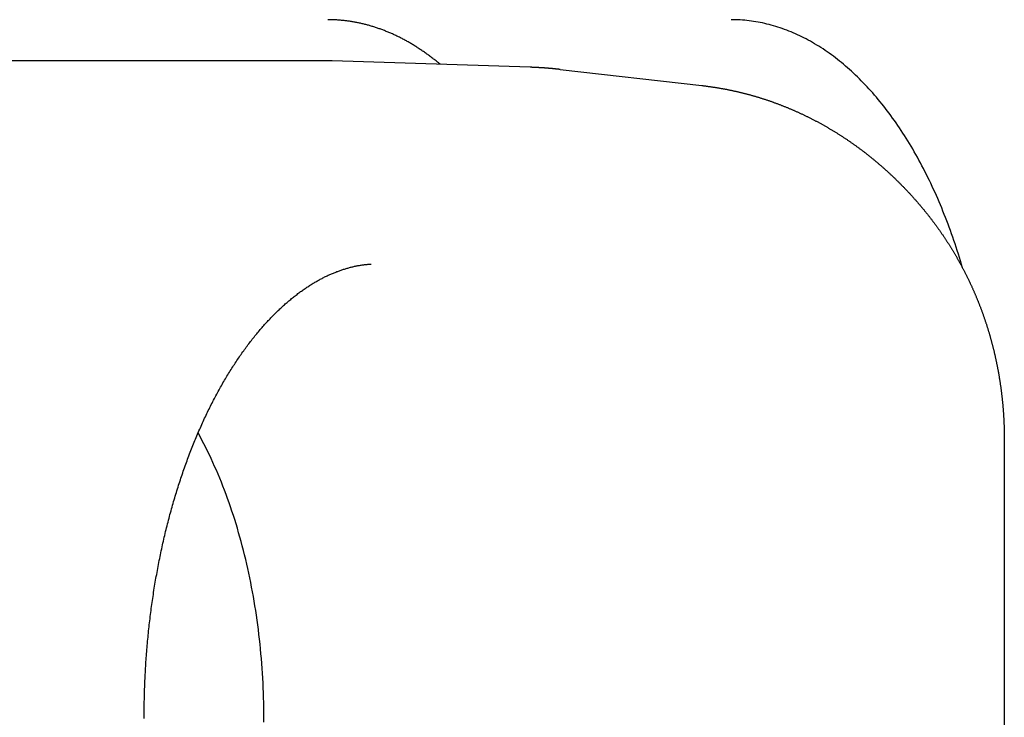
# Model space of a CAD drawing. Extents: x 668 to 3164, y 1007 to 2724.
# Tile 148 of 152: x 3090 to 3102, y 2166 to 2175. Entities that reach past the tile are written whole.
import ezdxf

# ---------------------------------------------------------------- set-up
doc = ezdxf.new("R2010")
doc.units = 0
doc.layers.add('KF_GRAVIS_12_REAR', color=7, linetype='CONTINUOUS')

# ---------------------------------------------------------------- blocks, each defined once
blk = doc.blocks.new('KF_GRAVIS_12_REAR')
at = {"layer": 'KF_GRAVIS_12_REAR'}
for p, q in [((72.14343, -79), (56.75944, -79)), ((74.60574, -79.07931), (72.19701, -79.00087)), ((74.97125, -79.10599), (76.70044, -79.30256)), ((80.38314, -83.61682), (80.38314, -90.38318))]:
    blk.add_line(p, q, dxfattribs=at)
for points in [[(73.51, -79.0436, 0), (73.5, -79.0353, 0), (73.49, -79.027, 0), (73.48, -79.0188, 0), (73.47, -79.0107, 0), (73.46, -79.0026, 0), (73.4499, -78.9946, 0), (73.4399, -78.9867, 0), (73.4298, -78.9788, 0), (73.4197, -78.9709, 0), (73.4096, -78.9632, 0), (73.3994, -78.9555, 0), (73.3893, -78.9478, 0), (73.3791, -78.9402, 0), (73.369, -78.9327, 0), (73.3588, -78.9253, 0), (73.3486, -78.9179, 0), (73.3384, -78.9105, 0), (73.3281, -78.9033, 0), (73.3179, -78.896, 0), (73.3076, -78.8889, 0), (73.2973, -78.8818, 0), (73.287, -78.8748, 0), (73.2767, -78.8678, 0), (73.2664, -78.8609, 0), (73.2561, -78.8541, 0), (73.2457, -78.8473, 0), (73.2354, -78.8406, 0), (73.225, -78.834, 0), (73.2146, -78.8274, 0), (73.2042, -78.8209, 0), (73.1938, -78.8144, 0), (73.1834, -78.808, 0), (73.173, -78.8017, 0), (73.1625, -78.7955, 0), (73.152, -78.7893, 0), (73.1416, -78.7831, 0), (73.1311, -78.7771, 0), (73.1206, -78.7711, 0), (73.1101, -78.7651, 0), (73.0995, -78.7592, 0), (73.089, -78.7534, 0), (73.0785, -78.7477, 0), (73.0679, -78.742, 0), (73.0573, -78.7364, 0), (73.0468, -78.7308, 0), (73.0362, -78.7253, 0), (73.0256, -78.7199, 0), (73.0149, -78.7145, 0), (73.0043, -78.7092, 0), (72.9937, -78.704, 0), (72.983, -78.6988, 0), (72.9724, -78.6937, 0), (72.9617, -78.6887, 0), (72.951, -78.6837, 0), (72.9404, -78.6788, 0), (72.9297, -78.674, 0), (72.919, -78.6692, 0), (72.9082, -78.6645, 0), (72.8975, -78.6599, 0), (72.8868, -78.6553, 0), (72.876, -78.6508, 0), (72.8653, -78.6463, 0), (72.8545, -78.6419, 0), (72.8438, -78.6376, 0), (72.833, -78.6334, 0), (72.8222, -78.6292, 0), (72.8114, -78.6251, 0), (72.8006, -78.621, 0), (72.7898, -78.617, 0), (72.779, -78.6131, 0), (72.7681, -78.6093, 0), (72.7573, -78.6055, 0), (72.7465, -78.6018, 0), (72.7356, -78.5981, 0), (72.7248, -78.5945, 0), (72.7139, -78.591, 0), (72.703, -78.5875, 0), (72.6921, -78.5841, 0), (72.6813, -78.5808, 0), (72.6704, -78.5776, 0), (72.6595, -78.5744, 0), (72.6486, -78.5712, 0), (72.6377, -78.5682, 0), (72.6267, -78.5652, 0), (72.6158, -78.5623, 0), (72.6049, -78.5594, 0), (72.594, -78.5566, 0), (72.583, -78.5539, 0), (72.5721, -78.5512, 0), (72.5611, -78.5487, 0), (72.5502, -78.5461, 0), (72.5392, -78.5437, 0), (72.5282, -78.5413, 0), (72.5173, -78.539, 0), (72.5063, -78.5367, 0), (72.4953, -78.5345, 0), (72.4843, -78.5324, 0), (72.4733, -78.5303, 0), (72.4624, -78.5284, 0), (72.4514, -78.5264, 0), (72.4404, -78.5246, 0), (72.4294, -78.5228, 0), (72.4184, -78.5211, 0), (72.4073, -78.5194, 0), (72.3963, -78.5178, 0), (72.3853, -78.5163, 0), (72.3743, -78.5149, 0), (72.3633, -78.5135, 0), (72.3523, -78.5122, 0), (72.3412, -78.5109, 0), (72.3302, -78.5097, 0), (72.3192, -78.5086, 0), (72.3081, -78.5076, 0), (72.2971, -78.5066, 0), (72.2861, -78.5057, 0), (72.275, -78.5049, 0), (72.264, -78.5041, 0), (72.2529, -78.5034, 0), (72.2419, -78.5027, 0), (72.2308, -78.5022, 0), (72.2198, -78.5017, 0), (72.2087, -78.5012, 0), (72.1977, -78.5008, 0), (72.1867, -78.5005, 0), (72.1756, -78.5003, 0), (72.1646, -78.5001, 0), (72.1535, -78.5, 0), (72.1425, -78.5, 0)], [(79.8741, -81.5233, 0), (79.8617, -81.481, 0), (79.8492, -81.439, 0), (79.8364, -81.3971, 0), (79.8234, -81.3554, 0), (79.8102, -81.3139, 0), (79.7968, -81.2727, 0), (79.7833, -81.2316, 0), (79.7695, -81.1907, 0), (79.7555, -81.15, 0), (79.7413, -81.1096, 0), (79.7269, -81.0693, 0), (79.7123, -81.0293, 0), (79.6975, -80.9895, 0), (79.6825, -80.9499, 0), (79.6673, -80.9106, 0), (79.652, -80.8715, 0), (79.6364, -80.8326, 0), (79.6206, -80.7939, 0), (79.6047, -80.7555, 0), (79.5885, -80.7173, 0), (79.5722, -80.6794, 0), (79.5557, -80.6417, 0), (79.539, -80.6043, 0), (79.5221, -80.5671, 0), (79.505, -80.5302, 0), (79.4878, -80.4935, 0), (79.4703, -80.4571, 0), (79.4527, -80.421, 0), (79.4349, -80.3851, 0), (79.417, -80.3495, 0), (79.3988, -80.3142, 0), (79.3805, -80.2791, 0), (79.362, -80.2443, 0), (79.3434, -80.2098, 0), (79.3245, -80.1756, 0), (79.3055, -80.1417, 0), (79.2864, -80.108, 0), (79.267, -80.0746, 0), (79.2476, -80.0416, 0), (79.2279, -80.0088, 0), (79.2081, -79.9763, 0), (79.1881, -79.9441, 0), (79.168, -79.9122, 0), (79.1477, -79.8807, 0), (79.1272, -79.8494, 0), (79.1066, -79.8184, 0), (79.0859, -79.7878, 0), (79.0649, -79.7575, 0), (79.0439, -79.7274, 0), (79.0227, -79.6977, 0), (79.0013, -79.6683, 0), (78.9798, -79.6393, 0), (78.9582, -79.6105, 0), (78.9364, -79.5821, 0), (78.9145, -79.554, 0), (78.8924, -79.5263, 0), (78.8703, -79.4989, 0), (78.8479, -79.4718, 0), (78.8255, -79.445, 0), (78.8029, -79.4186, 0), (78.7801, -79.3926, 0), (78.7573, -79.3668, 0), (78.7343, -79.3415, 0), (78.7112, -79.3164, 0), (78.688, -79.2917, 0), (78.6646, -79.2674, 0), (78.6412, -79.2434, 0), (78.6176, -79.2198, 0), (78.5939, -79.1965, 0), (78.5701, -79.1736, 0), (78.5462, -79.151, 0), (78.5221, -79.1288, 0), (78.498, -79.107, 0), (78.4737, -79.0855, 0), (78.4494, -79.0644, 0), (78.4249, -79.0436, 0), (78.4003, -79.0233, 0), (78.3757, -79.0033, 0), (78.3509, -78.9836, 0), (78.3261, -78.9644, 0), (78.3011, -78.9455, 0), (78.2761, -78.927, 0), (78.2509, -78.9089, 0), (78.2257, -78.8911, 0), (78.2004, -78.8737, 0), (78.175, -78.8567, 0), (78.1495, -78.8401, 0), (78.124, -78.8239, 0), (78.0983, -78.8081, 0), (78.0726, -78.7926, 0), (78.0468, -78.7775, 0), (78.021, -78.7629, 0), (77.995, -78.7486, 0), (77.969, -78.7347, 0), (77.9429, -78.7212, 0), (77.9168, -78.708, 0), (77.8906, -78.6953, 0), (77.8643, -78.683, 0), (77.838, -78.6711, 0), (77.8116, -78.6595, 0), (77.7852, -78.6484, 0), (77.7587, -78.6376, 0), (77.7321, -78.6273, 0), (77.7055, -78.6173, 0), (77.6789, -78.6078, 0), (77.6522, -78.5987, 0), (77.6255, -78.5899, 0), (77.5987, -78.5816, 0), (77.5719, -78.5736, 0), (77.545, -78.5661, 0), (77.5181, -78.559, 0), (77.4912, -78.5523, 0), (77.4642, -78.5459, 0), (77.4373, -78.54, 0), (77.4102, -78.5345, 0), (77.3832, -78.5294, 0), (77.3561, -78.5247, 0), (77.329, -78.5204, 0), (77.3019, -78.5166, 0), (77.2748, -78.5131, 0), (77.2477, -78.51, 0), (77.2205, -78.5074, 0), (77.1933, -78.5051, 0), (77.1661, -78.5033, 0), (77.139, -78.5018, 0), (77.1118, -78.5008, 0), (77.0846, -78.5002, 0), (77.0574, -78.5, 0)], [(72.197, -79.0009, 0), (72.1966, -79.0009, 0), (72.1962, -79.0008, 0), (72.1958, -79.0008, 0), (72.1953, -79.0008, 0), (72.1949, -79.0008, 0), (72.1945, -79.0008, 0), (72.1941, -79.0008, 0), (72.1937, -79.0008, 0), (72.1932, -79.0008, 0), (72.1928, -79.0007, 0), (72.1924, -79.0007, 0), (72.192, -79.0007, 0), (72.1916, -79.0007, 0), (72.1911, -79.0007, 0), (72.1907, -79.0007, 0), (72.1903, -79.0007, 0), (72.1899, -79.0007, 0), (72.1895, -79.0006, 0), (72.1891, -79.0006, 0), (72.1886, -79.0006, 0), (72.1882, -79.0006, 0), (72.1878, -79.0006, 0), (72.1874, -79.0006, 0), (72.187, -79.0006, 0), (72.1865, -79.0006, 0), (72.1861, -79.0006, 0), (72.1857, -79.0005, 0), (72.1853, -79.0005, 0), (72.1849, -79.0005, 0), (72.1845, -79.0005, 0), (72.184, -79.0005, 0), (72.1836, -79.0005, 0), (72.1832, -79.0005, 0), (72.1828, -79.0005, 0), (72.1824, -79.0005, 0), (72.1819, -79.0005, 0), (72.1815, -79.0004, 0), (72.1811, -79.0004, 0), (72.1807, -79.0004, 0), (72.1803, -79.0004, 0), (72.1798, -79.0004, 0), (72.1794, -79.0004, 0), (72.179, -79.0004, 0), (72.1786, -79.0004, 0), (72.1782, -79.0004, 0), (72.1778, -79.0004, 0), (72.1773, -79.0003, 0), (72.1769, -79.0003, 0), (72.1765, -79.0003, 0), (72.1761, -79.0003, 0), (72.1757, -79.0003, 0), (72.1752, -79.0003, 0), (72.1748, -79.0003, 0), (72.1744, -79.0003, 0), (72.174, -79.0003, 0), (72.1736, -79.0003, 0), (72.1732, -79.0003, 0), (72.1727, -79.0003, 0), (72.1723, -79.0003, 0), (72.1719, -79.0002, 0), (72.1715, -79.0002, 0), (72.1711, -79.0002, 0), (72.1706, -79.0002, 0), (72.1702, -79.0002, 0), (72.1698, -79.0002, 0), (72.1694, -79.0002, 0), (72.169, -79.0002, 0), (72.1685, -79.0002, 0), (72.1681, -79.0002, 0), (72.1677, -79.0002, 0), (72.1673, -79.0002, 0), (72.1669, -79.0002, 0), (72.1665, -79.0002, 0), (72.166, -79.0002, 0), (72.1656, -79.0001, 0), (72.1652, -79.0001, 0), (72.1648, -79.0001, 0), (72.1644, -79.0001, 0), (72.1639, -79.0001, 0), (72.1635, -79.0001, 0), (72.1631, -79.0001, 0), (72.1627, -79.0001, 0), (72.1623, -79.0001, 0), (72.1619, -79.0001, 0), (72.1614, -79.0001, 0), (72.161, -79.0001, 0), (72.1606, -79.0001, 0), (72.1602, -79.0001, 0), (72.1598, -79.0001, 0), (72.1593, -79.0001, 0), (72.1589, -79.0001, 0), (72.1585, -79.0001, 0), (72.1581, -79.0001, 0), (72.1577, -79.0001, 0), (72.1572, -79.0001, 0), (72.1568, -79.0001, 0), (72.1564, -79.0001, 0), (72.156, -79, 0), (72.1556, -79, 0), (72.1552, -79, 0), (72.1547, -79, 0), (72.1543, -79, 0), (72.1539, -79, 0), (72.1535, -79, 0), (72.1531, -79, 0), (72.1526, -79, 0), (72.1522, -79, 0), (72.1518, -79, 0), (72.1514, -79, 0), (72.151, -79, 0), (72.1506, -79, 0), (72.1501, -79, 0), (72.1497, -79, 0), (72.1493, -79, 0), (72.1489, -79, 0), (72.1485, -79, 0), (72.148, -79, 0), (72.1476, -79, 0), (72.1472, -79, 0), (72.1468, -79, 0), (72.1464, -79, 0), (72.1459, -79, 0), (72.1455, -79, 0), (72.1451, -79, 0), (72.1447, -79, 0), (72.1443, -79, 0), (72.1439, -79, 0), (72.1434, -79, 0)], [(74.9712, -79.106, 0), (74.9684, -79.1057, 0), (74.9656, -79.1053, 0), (74.9627, -79.105, 0), (74.9599, -79.1047, 0), (74.957, -79.1044, 0), (74.9542, -79.1041, 0), (74.9513, -79.1038, 0), (74.9485, -79.1035, 0), (74.9456, -79.1032, 0), (74.9428, -79.1028, 0), (74.9399, -79.1025, 0), (74.9371, -79.1022, 0), (74.9342, -79.1019, 0), (74.9314, -79.1016, 0), (74.9285, -79.1013, 0), (74.9257, -79.101, 0), (74.9228, -79.1008, 0), (74.92, -79.1005, 0), (74.9171, -79.1002, 0), (74.9143, -79.0999, 0), (74.9114, -79.0996, 0), (74.9086, -79.0993, 0), (74.9057, -79.099, 0), (74.9029, -79.0987, 0), (74.9, -79.0985, 0), (74.8972, -79.0982, 0), (74.8943, -79.0979, 0), (74.8915, -79.0976, 0), (74.8886, -79.0974, 0), (74.8858, -79.0971, 0), (74.8829, -79.0968, 0), (74.8801, -79.0966, 0), (74.8772, -79.0963, 0), (74.8744, -79.096, 0), (74.8715, -79.0958, 0), (74.8687, -79.0955, 0), (74.8658, -79.0953, 0), (74.863, -79.095, 0), (74.8601, -79.0947, 0), (74.8573, -79.0945, 0), (74.8544, -79.0942, 0), (74.8516, -79.094, 0), (74.8487, -79.0937, 0), (74.8459, -79.0935, 0), (74.843, -79.0933, 0), (74.8401, -79.093, 0), (74.8373, -79.0928, 0), (74.8344, -79.0925, 0), (74.8316, -79.0923, 0), (74.8287, -79.0921, 0), (74.8259, -79.0918, 0), (74.823, -79.0916, 0), (74.8202, -79.0914, 0), (74.8173, -79.0911, 0), (74.8145, -79.0909, 0), (74.8116, -79.0907, 0), (74.8087, -79.0905, 0), (74.8059, -79.0902, 0), (74.803, -79.09, 0), (74.8002, -79.0898, 0), (74.7973, -79.0896, 0), (74.7945, -79.0894, 0), (74.7916, -79.0892, 0), (74.7888, -79.089, 0), (74.7859, -79.0888, 0), (74.783, -79.0886, 0), (74.7802, -79.0883, 0), (74.7773, -79.0881, 0), (74.7745, -79.0879, 0), (74.7716, -79.0877, 0), (74.7688, -79.0876, 0), (74.7659, -79.0874, 0), (74.763, -79.0872, 0), (74.7602, -79.087, 0), (74.7573, -79.0868, 0), (74.7545, -79.0866, 0), (74.7516, -79.0864, 0), (74.7488, -79.0862, 0), (74.7459, -79.086, 0), (74.743, -79.0859, 0), (74.7402, -79.0857, 0), (74.7373, -79.0855, 0), (74.7345, -79.0853, 0), (74.7316, -79.0852, 0), (74.7287, -79.085, 0), (74.7259, -79.0848, 0), (74.723, -79.0846, 0), (74.7202, -79.0845, 0), (74.7173, -79.0843, 0), (74.7145, -79.0842, 0), (74.7116, -79.084, 0), (74.7087, -79.0838, 0), (74.7059, -79.0837, 0), (74.703, -79.0835, 0), (74.7002, -79.0834, 0), (74.6973, -79.0832, 0), (74.6944, -79.0831, 0), (74.6916, -79.0829, 0), (74.6887, -79.0828, 0), (74.6859, -79.0826, 0), (74.683, -79.0825, 0), (74.6801, -79.0823, 0), (74.6773, -79.0822, 0), (74.6744, -79.0821, 0), (74.6716, -79.0819, 0), (74.6687, -79.0818, 0), (74.6658, -79.0817, 0), (74.663, -79.0815, 0), (74.6601, -79.0814, 0), (74.6572, -79.0813, 0), (74.6544, -79.0812, 0), (74.6515, -79.081, 0), (74.6487, -79.0809, 0), (74.6458, -79.0808, 0), (74.6429, -79.0807, 0), (74.6401, -79.0806, 0), (74.6372, -79.0804, 0), (74.6344, -79.0803, 0), (74.6315, -79.0802, 0), (74.6286, -79.0801, 0), (74.6258, -79.08, 0), (74.6229, -79.0799, 0), (74.62, -79.0798, 0), (74.6172, -79.0797, 0), (74.6143, -79.0796, 0), (74.6115, -79.0795, 0), (74.6086, -79.0794, 0), (74.6057, -79.0793, 0)], [(76.7004, -79.3026, 0), (76.7088, -79.3035, 0), (76.7171, -79.3045, 0), (76.7254, -79.3055, 0), (76.7337, -79.3065, 0), (76.742, -79.3075, 0), (76.7502, -79.3086, 0), (76.7585, -79.3096, 0), (76.7668, -79.3107, 0), (76.7751, -79.3118, 0), (76.7834, -79.3129, 0), (76.7917, -79.314, 0), (76.8, -79.3152, 0), (76.8082, -79.3164, 0), (76.8165, -79.3176, 0), (76.8248, -79.3188, 0), (76.8331, -79.32, 0), (76.8413, -79.3212, 0), (76.8496, -79.3225, 0), (76.8579, -79.3238, 0), (76.8661, -79.3251, 0), (76.8744, -79.3264, 0), (76.8826, -79.3277, 0), (76.8909, -79.3291, 0), (76.8991, -79.3304, 0), (76.9074, -79.3318, 0), (76.9156, -79.3332, 0), (76.9238, -79.3346, 0), (76.9321, -79.3361, 0), (76.9403, -79.3375, 0), (76.9485, -79.339, 0), (76.9568, -79.3405, 0), (76.965, -79.342, 0), (76.9732, -79.3435, 0), (76.9814, -79.3451, 0), (76.9896, -79.3467, 0), (76.9978, -79.3482, 0), (77.006, -79.3498, 0), (77.0142, -79.3515, 0), (77.0224, -79.3531, 0), (77.0306, -79.3547, 0), (77.0388, -79.3564, 0), (77.047, -79.3581, 0), (77.0552, -79.3598, 0), (77.0634, -79.3615, 0), (77.0715, -79.3633, 0), (77.0797, -79.365, 0), (77.0879, -79.3668, 0), (77.096, -79.3686, 0), (77.1042, -79.3704, 0), (77.1123, -79.3723, 0), (77.1205, -79.3741, 0), (77.1286, -79.376, 0), (77.1368, -79.3778, 0), (77.1449, -79.3797, 0), (77.1531, -79.3817, 0), (77.1612, -79.3836, 0), (77.1693, -79.3856, 0), (77.1774, -79.3875, 0), (77.1856, -79.3895, 0), (77.1937, -79.3915, 0), (77.2018, -79.3935, 0), (77.2099, -79.3956, 0), (77.218, -79.3976, 0), (77.2261, -79.3997, 0), (77.2342, -79.4018, 0), (77.2422, -79.4039, 0), (77.2503, -79.406, 0), (77.2584, -79.4082, 0), (77.2665, -79.4103, 0), (77.2745, -79.4125, 0), (77.2826, -79.4147, 0), (77.2907, -79.4169, 0), (77.2987, -79.4192, 0), (77.3068, -79.4214, 0), (77.3148, -79.4237, 0), (77.3228, -79.426, 0), (77.3309, -79.4283, 0), (77.3389, -79.4306, 0), (77.3469, -79.4329, 0), (77.3549, -79.4353, 0), (77.3629, -79.4376, 0), (77.3709, -79.44, 0), (77.3789, -79.4424, 0), (77.3869, -79.4449, 0), (77.3949, -79.4473, 0), (77.4029, -79.4497, 0), (77.4109, -79.4522, 0), (77.4189, -79.4547, 0), (77.4268, -79.4572, 0), (77.4348, -79.4597, 0), (77.4428, -79.4623, 0), (77.4507, -79.4648, 0), (77.4587, -79.4674, 0), (77.4666, -79.47, 0), (77.4745, -79.4726, 0), (77.4825, -79.4752, 0), (77.4904, -79.4779, 0), (77.4983, -79.4805, 0), (77.5062, -79.4832, 0), (77.5141, -79.4859, 0), (77.522, -79.4886, 0), (77.5299, -79.4913, 0), (77.5378, -79.4941, 0), (77.5457, -79.4968, 0), (77.5536, -79.4996, 0), (77.5614, -79.5024, 0), (77.5693, -79.5052, 0), (77.5772, -79.508, 0), (77.585, -79.5109, 0), (77.5929, -79.5137, 0), (77.6007, -79.5166, 0), (77.6085, -79.5195, 0), (77.6164, -79.5224, 0), (77.6242, -79.5253, 0), (77.632, -79.5283, 0), (77.6398, -79.5312, 0), (77.6476, -79.5342, 0), (77.6554, -79.5372, 0), (77.6632, -79.5402, 0), (77.671, -79.5432, 0), (77.6788, -79.5463, 0), (77.6865, -79.5493, 0), (77.6943, -79.5524, 0), (77.7021, -79.5555, 0), (77.7098, -79.5586, 0), (77.7175, -79.5617, 0), (77.7253, -79.5649, 0), (77.733, -79.568, 0), (77.7407, -79.5712, 0), (77.7485, -79.5744, 0), (77.7562, -79.5776, 0), (77.7639, -79.5808, 0), (77.7716, -79.584, 0), (77.7793, -79.5873, 0), (77.7869, -79.5905, 0), (77.7946, -79.5938, 0), (77.8023, -79.5971, 0), (77.8099, -79.6004, 0), (77.8176, -79.6038, 0), (77.8252, -79.6071, 0), (77.8329, -79.6105, 0), (77.8405, -79.6139, 0), (77.8481, -79.6173, 0), (77.8558, -79.6207, 0), (77.8634, -79.6241, 0), (77.871, -79.6275, 0), (77.8786, -79.631, 0), (77.8862, -79.6345, 0), (77.8938, -79.638, 0), (77.9013, -79.6415, 0), (77.9089, -79.645, 0), (77.9165, -79.6485, 0), (77.924, -79.6521, 0), (77.9316, -79.6557, 0), (77.9391, -79.6592, 0), (77.9466, -79.6628, 0), (77.9541, -79.6665, 0), (77.9617, -79.6701, 0), (77.9692, -79.6737, 0), (77.9767, -79.6774, 0), (77.9842, -79.6811, 0), (77.9916, -79.6848, 0), (77.9991, -79.6885, 0), (78.0066, -79.6922, 0), (78.014, -79.6959, 0), (78.0215, -79.6997, 0), (78.0289, -79.7035, 0), (78.0364, -79.7073, 0), (78.0438, -79.7111, 0), (78.0512, -79.7149, 0), (78.0586, -79.7187, 0), (78.066, -79.7225, 0), (78.0734, -79.7264, 0), (78.0808, -79.7303, 0), (78.0882, -79.7342, 0), (78.0956, -79.7381, 0), (78.1029, -79.742, 0), (78.1103, -79.7459, 0), (78.1177, -79.7499, 0), (78.125, -79.7539, 0), (78.1323, -79.7578, 0), (78.1397, -79.7618, 0), (78.147, -79.7659, 0), (78.1543, -79.7699, 0), (78.1616, -79.7739, 0), (78.1689, -79.778, 0), (78.1761, -79.7821, 0), (78.1834, -79.7861, 0), (78.1907, -79.7902, 0), (78.1979, -79.7944, 0), (78.2052, -79.7985, 0), (78.2124, -79.8026, 0), (78.2197, -79.8068, 0), (78.2269, -79.811, 0), (78.2341, -79.8152, 0), (78.2413, -79.8194, 0), (78.2485, -79.8236, 0), (78.2557, -79.8278, 0), (78.2629, -79.8321, 0), (78.27, -79.8363, 0), (78.2772, -79.8406, 0), (78.2844, -79.8449, 0), (78.2915, -79.8492, 0), (78.2986, -79.8535, 0), (78.3058, -79.8579, 0), (78.3129, -79.8622, 0), (78.32, -79.8666, 0), (78.3271, -79.871, 0), (78.3342, -79.8754, 0), (78.3413, -79.8798, 0), (78.3484, -79.8842, 0), (78.3554, -79.8886, 0), (78.3625, -79.8931, 0), (78.3695, -79.8975, 0), (78.3766, -79.902, 0), (78.3836, -79.9065, 0), (78.3906, -79.911, 0), (78.3976, -79.9155, 0), (78.4046, -79.9201, 0), (78.4116, -79.9246, 0), (78.4186, -79.9292, 0), (78.4256, -79.9337, 0), (78.4326, -79.9383, 0), (78.4395, -79.9429, 0), (78.4465, -79.9476, 0), (78.4534, -79.9522, 0), (78.4603, -79.9568, 0), (78.4673, -79.9615, 0), (78.4742, -79.9662, 0), (78.4811, -79.9708, 0), (78.488, -79.9755, 0), (78.4948, -79.9803, 0), (78.5017, -79.985, 0), (78.5086, -79.9897, 0), (78.5154, -79.9945, 0), (78.5223, -79.9993, 0), (78.5291, -80.004, 0), (78.5359, -80.0088, 0), (78.5428, -80.0136, 0), (78.5496, -80.0185, 0), (78.5564, -80.0233, 0), (78.5631, -80.0281, 0), (78.5699, -80.033, 0), (78.5767, -80.0379, 0), (78.5834, -80.0428, 0), (78.5902, -80.0477, 0), (78.5969, -80.0526, 0), (78.6037, -80.0575, 0), (78.6104, -80.0625, 0), (78.6171, -80.0674, 0), (78.6238, -80.0724, 0), (78.6305, -80.0774, 0), (78.6372, -80.0824, 0), (78.6438, -80.0874, 0), (78.6505, -80.0924, 0), (78.6572, -80.0974, 0), (78.6638, -80.1025, 0), (78.6704, -80.1075, 0), (78.6771, -80.1126, 0), (78.6837, -80.1177, 0), (78.6903, -80.1228, 0), (78.6969, -80.1279, 0), (78.7034, -80.133, 0), (78.71, -80.1382, 0), (78.7166, -80.1433, 0), (78.7231, -80.1485, 0), (78.7297, -80.1537, 0), (78.7362, -80.1589, 0), (78.7427, -80.1641, 0), (78.7492, -80.1693, 0), (78.7557, -80.1745, 0), (78.7622, -80.1797, 0), (78.7687, -80.185, 0), (78.7752, -80.1903, 0), (78.7817, -80.1955, 0), (78.7881, -80.2008, 0), (78.7946, -80.2061, 0), (78.801, -80.2114, 0), (78.8074, -80.2168, 0), (78.8138, -80.2221, 0), (78.8202, -80.2275, 0), (78.8266, -80.2328, 0), (78.833, -80.2382, 0), (78.8394, -80.2436, 0), (78.8457, -80.249, 0), (78.8521, -80.2544, 0), (78.8584, -80.2598, 0), (78.8647, -80.2653, 0), (78.8711, -80.2707, 0), (78.8774, -80.2762, 0), (78.8837, -80.2817, 0), (78.89, -80.2872, 0), (78.8962, -80.2927, 0), (78.9025, -80.2982, 0), (78.9088, -80.3037, 0), (78.915, -80.3092, 0), (78.9212, -80.3148, 0), (78.9275, -80.3203, 0), (78.9337, -80.3259, 0), (78.9399, -80.3315, 0), (78.9461, -80.3371, 0), (78.9523, -80.3427, 0), (78.9584, -80.3483, 0), (78.9646, -80.3539, 0), (78.9708, -80.3596, 0), (78.9769, -80.3652, 0), (78.983, -80.3709, 0), (78.9891, -80.3766, 0), (78.9953, -80.3823, 0), (79.0014, -80.388, 0), (79.0074, -80.3937, 0), (79.0135, -80.3994, 0), (79.0196, -80.4051, 0), (79.0256, -80.4109, 0), (79.0317, -80.4166, 0), (79.0377, -80.4224, 0), (79.0437, -80.4282, 0), (79.0498, -80.434, 0), (79.0558, -80.4398, 0), (79.0618, -80.4456, 0), (79.0677, -80.4514, 0), (79.0737, -80.4572, 0), (79.0797, -80.4631, 0), (79.0856, -80.469, 0), (79.0915, -80.4748, 0), (79.0975, -80.4807, 0), (79.1034, -80.4866, 0), (79.1093, -80.4925, 0), (79.1152, -80.4984, 0), (79.1211, -80.5044, 0), (79.1269, -80.5103, 0), (79.1328, -80.5162, 0), (79.1387, -80.5222, 0), (79.1445, -80.5282, 0), (79.1503, -80.5341, 0), (79.1561, -80.5401, 0), (79.1619, -80.5461, 0), (79.1677, -80.5522, 0), (79.1735, -80.5582, 0), (79.1793, -80.5642, 0), (79.1851, -80.5703, 0), (79.1908, -80.5763, 0), (79.1966, -80.5824, 0), (79.2023, -80.5885, 0), (79.208, -80.5946, 0), (79.2137, -80.6007, 0), (79.2194, -80.6068, 0), (79.2251, -80.6129, 0), (79.2308, -80.619, 0), (79.2364, -80.6252, 0), (79.2421, -80.6313, 0), (79.2477, -80.6375, 0), (79.2534, -80.6437, 0), (79.259, -80.6499, 0), (79.2646, -80.656, 0), (79.2702, -80.6623, 0), (79.2758, -80.6685, 0), (79.2813, -80.6747, 0), (79.2869, -80.6809, 0), (79.2925, -80.6872, 0), (79.298, -80.6934, 0), (79.3035, -80.6997, 0), (79.3091, -80.706, 0), (79.3146, -80.7123, 0), (79.3201, -80.7186, 0), (79.3255, -80.7249, 0), (79.331, -80.7312, 0), (79.3365, -80.7375, 0), (79.3419, -80.7439, 0), (79.3474, -80.7502, 0), (79.3528, -80.7566, 0), (79.3582, -80.7629, 0), (79.3636, -80.7693, 0), (79.369, -80.7757, 0), (79.3744, -80.7821, 0), (79.3798, -80.7885, 0), (79.3851, -80.7949, 0), (79.3905, -80.8014, 0), (79.3958, -80.8078, 0), (79.4011, -80.8143, 0), (79.4065, -80.8207, 0), (79.4118, -80.8272, 0), (79.417, -80.8337, 0)], [(79.417, -80.8337, 0), (79.422, -80.8397, 0), (79.4269, -80.8458, 0), (79.4319, -80.8519, 0), (79.4368, -80.858, 0), (79.4417, -80.8641, 0), (79.4466, -80.8703, 0), (79.4514, -80.8764, 0), (79.4563, -80.8825, 0), (79.4612, -80.8887, 0), (79.466, -80.8949, 0), (79.4708, -80.901, 0), (79.4757, -80.9072, 0), (79.4805, -80.9134, 0), (79.4853, -80.9196, 0), (79.4901, -80.9258, 0), (79.4948, -80.932, 0), (79.4996, -80.9382, 0), (79.5044, -80.9445, 0), (79.5091, -80.9507, 0), (79.5138, -80.957, 0), (79.5185, -80.9632, 0), (79.5232, -80.9695, 0), (79.5279, -80.9758, 0), (79.5326, -80.9821, 0), (79.5373, -80.9884, 0), (79.5419, -80.9947, 0), (79.5466, -81.001, 0), (79.5512, -81.0073, 0), (79.5558, -81.0136, 0), (79.5605, -81.02, 0), (79.5651, -81.0263, 0), (79.5696, -81.0327, 0), (79.5742, -81.039, 0), (79.5788, -81.0454, 0), (79.5833, -81.0518, 0), (79.5879, -81.0582, 0), (79.5924, -81.0646, 0), (79.5969, -81.071, 0), (79.6014, -81.0774, 0), (79.6059, -81.0838, 0), (79.6104, -81.0903, 0), (79.6148, -81.0967, 0), (79.6193, -81.1032, 0), (79.6237, -81.1096, 0), (79.6282, -81.1161, 0), (79.6326, -81.1226, 0), (79.637, -81.129, 0), (79.6414, -81.1355, 0), (79.6458, -81.142, 0), (79.6501, -81.1485, 0), (79.6545, -81.155, 0), (79.6589, -81.1616, 0), (79.6632, -81.1681, 0), (79.6675, -81.1746, 0), (79.6718, -81.1812, 0), (79.6761, -81.1877, 0), (79.6804, -81.1943, 0), (79.6847, -81.2009, 0), (79.6889, -81.2075, 0), (79.6932, -81.214, 0), (79.6974, -81.2206, 0), (79.7016, -81.2272, 0), (79.7059, -81.2339, 0), (79.7101, -81.2405, 0), (79.7142, -81.2471, 0), (79.7184, -81.2537, 0), (79.7226, -81.2604, 0), (79.7267, -81.267, 0), (79.7309, -81.2737, 0), (79.735, -81.2803, 0), (79.7391, -81.287, 0), (79.7432, -81.2937, 0), (79.7473, -81.3004, 0), (79.7514, -81.3071, 0), (79.7554, -81.3138, 0), (79.7595, -81.3205, 0), (79.7635, -81.3272, 0), (79.7675, -81.3339, 0), (79.7715, -81.3407, 0), (79.7755, -81.3474, 0), (79.7795, -81.3542, 0), (79.7835, -81.3609, 0), (79.7875, -81.3677, 0), (79.7914, -81.3745, 0), (79.7954, -81.3812, 0), (79.7993, -81.388, 0), (79.8032, -81.3948, 0), (79.8071, -81.4016, 0), (79.811, -81.4084, 0), (79.8148, -81.4152, 0), (79.8187, -81.4221, 0), (79.8226, -81.4289, 0), (79.8264, -81.4357, 0), (79.8302, -81.4426, 0), (79.834, -81.4494, 0), (79.8378, -81.4563, 0), (79.8416, -81.4631, 0), (79.8454, -81.47, 0), (79.8491, -81.4769, 0), (79.8529, -81.4838, 0), (79.8566, -81.4907, 0), (79.8603, -81.4976, 0), (79.8641, -81.5045, 0), (79.8677, -81.5114, 0), (79.8714, -81.5183, 0), (79.8751, -81.5252, 0), (79.8788, -81.5322, 0), (79.8824, -81.5391, 0), (79.886, -81.546, 0), (79.8897, -81.553, 0), (79.8933, -81.56, 0), (79.8969, -81.5669, 0), (79.9004, -81.5739, 0), (79.904, -81.5809, 0), (79.9076, -81.5879, 0), (79.9111, -81.5948, 0), (79.9146, -81.6018, 0), (79.9181, -81.6089, 0), (79.9217, -81.6159, 0), (79.9251, -81.6229, 0), (79.9286, -81.6299, 0), (79.9321, -81.6369, 0), (79.9355, -81.644, 0), (79.939, -81.651, 0), (79.9424, -81.6581, 0), (79.9458, -81.6651, 0), (79.9492, -81.6722, 0), (79.9526, -81.6793, 0), (79.956, -81.6863, 0), (79.9593, -81.6934, 0), (79.9627, -81.7005, 0), (79.966, -81.7076, 0), (79.9693, -81.7147, 0), (79.9727, -81.7218, 0), (79.9759, -81.7289, 0), (79.9792, -81.736, 0), (79.9825, -81.7432, 0), (79.9858, -81.7503, 0), (79.989, -81.7574, 0), (79.9922, -81.7646, 0), (79.9954, -81.7717, 0), (79.9987, -81.7789, 0), (80.0018, -81.786, 0), (80.005, -81.7932, 0), (80.0082, -81.8004, 0), (80.0113, -81.8075, 0), (80.0145, -81.8147, 0), (80.0176, -81.8219, 0), (80.0207, -81.8291, 0), (80.0238, -81.8363, 0), (80.0269, -81.8435, 0), (80.03, -81.8507, 0), (80.033, -81.8579, 0), (80.0361, -81.8652, 0), (80.0391, -81.8724, 0), (80.0421, -81.8796, 0), (80.0451, -81.8869, 0), (80.0481, -81.8941, 0), (80.0511, -81.9014, 0), (80.0541, -81.9086, 0), (80.057, -81.9159, 0), (80.06, -81.9232, 0), (80.0629, -81.9304, 0), (80.0658, -81.9377, 0), (80.0687, -81.945, 0), (80.0716, -81.9523, 0), (80.0745, -81.9596, 0), (80.0774, -81.9669, 0), (80.0802, -81.9742, 0), (80.083, -81.9815, 0), (80.0859, -81.9888, 0), (80.0887, -81.9961, 0), (80.0915, -82.0034, 0), (80.0943, -82.0108, 0), (80.097, -82.0181, 0), (80.0998, -82.0254, 0), (80.1025, -82.0328, 0), (80.1053, -82.0401, 0), (80.108, -82.0475, 0), (80.1107, -82.0548, 0), (80.1134, -82.0622, 0), (80.116, -82.0696, 0), (80.1187, -82.077, 0), (80.1214, -82.0843, 0), (80.124, -82.0917, 0), (80.1266, -82.0991, 0), (80.1292, -82.1065, 0), (80.1318, -82.1139, 0), (80.1344, -82.1213, 0), (80.137, -82.1287, 0), (80.1395, -82.1361, 0), (80.1421, -82.1435, 0), (80.1446, -82.151, 0), (80.1471, -82.1584, 0), (80.1496, -82.1658, 0), (80.1521, -82.1733, 0), (80.1546, -82.1807, 0), (80.1571, -82.1881, 0), (80.1595, -82.1956, 0), (80.1619, -82.203, 0), (80.1644, -82.2105, 0), (80.1668, -82.218, 0), (80.1692, -82.2254, 0), (80.1716, -82.2329, 0), (80.1739, -82.2404, 0), (80.1763, -82.2478, 0), (80.1786, -82.2553, 0), (80.181, -82.2628, 0), (80.1833, -82.2703, 0), (80.1856, -82.2778, 0), (80.1879, -82.2853, 0), (80.1901, -82.2928, 0), (80.1924, -82.3003, 0), (80.1947, -82.3078, 0), (80.1969, -82.3153, 0), (80.1991, -82.3229, 0), (80.2013, -82.3304, 0), (80.2035, -82.3379, 0), (80.2057, -82.3455, 0), (80.2079, -82.353, 0), (80.21, -82.3605, 0), (80.2122, -82.3681, 0), (80.2143, -82.3756, 0), (80.2164, -82.3832, 0), (80.2185, -82.3907, 0), (80.2206, -82.3983, 0), (80.2227, -82.4059, 0), (80.2248, -82.4134, 0), (80.2268, -82.421, 0), (80.2288, -82.4286, 0), (80.2309, -82.4361, 0), (80.2329, -82.4437, 0), (80.2349, -82.4513, 0), (80.2368, -82.4589, 0), (80.2388, -82.4665, 0), (80.2408, -82.4741, 0), (80.2427, -82.4817, 0), (80.2446, -82.4893, 0), (80.2466, -82.4969, 0), (80.2485, -82.5045, 0), (80.2503, -82.5121, 0), (80.2522, -82.5197, 0), (80.2541, -82.5274, 0), (80.2559, -82.535, 0), (80.2578, -82.5426, 0), (80.2596, -82.5502, 0), (80.2614, -82.5579, 0), (80.2632, -82.5655, 0), (80.265, -82.5732, 0), (80.2667, -82.5808, 0), (80.2685, -82.5884, 0), (80.2702, -82.5961, 0), (80.272, -82.6038, 0), (80.2737, -82.6114, 0), (80.2754, -82.6191, 0), (80.2771, -82.6267, 0), (80.2787, -82.6344, 0), (80.2804, -82.6421, 0), (80.282, -82.6497, 0), (80.2837, -82.6574, 0), (80.2853, -82.6651, 0), (80.2869, -82.6728, 0), (80.2885, -82.6805, 0), (80.2901, -82.6881, 0), (80.2916, -82.6958, 0), (80.2932, -82.7035, 0), (80.2947, -82.7112, 0), (80.2963, -82.7189, 0), (80.2978, -82.7266, 0), (80.2993, -82.7343, 0), (80.3008, -82.742, 0), (80.3022, -82.7497, 0), (80.3037, -82.7574, 0), (80.3051, -82.7652, 0), (80.3066, -82.7729, 0), (80.308, -82.7806, 0), (80.3094, -82.7883, 0), (80.3108, -82.796, 0), (80.3122, -82.8038, 0), (80.3135, -82.8115, 0), (80.3149, -82.8192, 0), (80.3162, -82.827, 0), (80.3175, -82.8347, 0), (80.3189, -82.8424, 0), (80.3202, -82.8502, 0), (80.3214, -82.8579, 0), (80.3227, -82.8657, 0), (80.324, -82.8734, 0), (80.3252, -82.8812, 0), (80.3264, -82.8889, 0), (80.3277, -82.8967, 0), (80.3289, -82.9044, 0), (80.3301, -82.9122, 0), (80.3312, -82.9199, 0), (80.3324, -82.9277, 0), (80.3336, -82.9355, 0), (80.3347, -82.9432, 0), (80.3358, -82.951, 0), (80.3369, -82.9588, 0), (80.338, -82.9666, 0), (80.3391, -82.9743, 0), (80.3402, -82.9821, 0), (80.3413, -82.9899, 0), (80.3423, -82.9977, 0), (80.3433, -83.0055, 0), (80.3444, -83.0133, 0), (80.3454, -83.021, 0), (80.3463, -83.0288, 0), (80.3473, -83.0366, 0), (80.3483, -83.0444, 0), (80.3492, -83.0522, 0), (80.3502, -83.06, 0), (80.3511, -83.0678, 0), (80.352, -83.0756, 0), (80.3529, -83.0834, 0), (80.3538, -83.0912, 0), (80.3547, -83.099, 0), (80.3555, -83.1068, 0), (80.3564, -83.1146, 0), (80.3572, -83.1225, 0), (80.358, -83.1303, 0), (80.3588, -83.1381, 0), (80.3596, -83.1459, 0), (80.3604, -83.1537, 0), (80.3612, -83.1615, 0), (80.3619, -83.1693, 0), (80.3627, -83.1772, 0), (80.3634, -83.185, 0), (80.3641, -83.1928, 0), (80.3648, -83.2006, 0), (80.3655, -83.2085, 0), (80.3662, -83.2163, 0), (80.3668, -83.2241, 0), (80.3675, -83.232, 0), (80.3681, -83.2398, 0), (80.3687, -83.2476, 0), (80.3693, -83.2555, 0), (80.3699, -83.2633, 0), (80.3705, -83.2711, 0), (80.3711, -83.279, 0), (80.3716, -83.2868, 0), (80.3722, -83.2946, 0), (80.3727, -83.3025, 0), (80.3732, -83.3103, 0), (80.3737, -83.3182, 0), (80.3742, -83.326, 0), (80.3747, -83.3339, 0), (80.3752, -83.3417, 0), (80.3756, -83.3496, 0), (80.3761, -83.3574, 0), (80.3765, -83.3653, 0), (80.3769, -83.3731, 0), (80.3773, -83.381, 0), (80.3777, -83.3888, 0), (80.378, -83.3967, 0), (80.3784, -83.4045, 0), (80.3787, -83.4124, 0), (80.3791, -83.4202, 0), (80.3794, -83.4281, 0), (80.3797, -83.4359, 0), (80.38, -83.4438, 0), (80.3803, -83.4517, 0), (80.3805, -83.4595, 0), (80.3808, -83.4674, 0), (80.381, -83.4752, 0), (80.3813, -83.4831, 0), (80.3815, -83.491, 0), (80.3817, -83.4988, 0), (80.3819, -83.5067, 0), (80.382, -83.5146, 0), (80.3822, -83.5224, 0), (80.3824, -83.5303, 0), (80.3825, -83.5381, 0), (80.3826, -83.546, 0), (80.3827, -83.5539, 0), (80.3828, -83.5617, 0), (80.3829, -83.5696, 0), (80.383, -83.5775, 0), (80.383, -83.5853, 0), (80.3831, -83.5932, 0), (80.3831, -83.6011, 0), (80.3831, -83.609, 0), (80.3831, -83.6168, 0)], [(69.9045, -87.0128, 0), (69.9045, -86.9872, 0), (69.9046, -86.9617, 0), (69.9047, -86.9362, 0), (69.9049, -86.9107, 0), (69.9051, -86.8852, 0), (69.9054, -86.8597, 0), (69.9058, -86.8342, 0), (69.9063, -86.8087, 0), (69.9068, -86.7832, 0), (69.9073, -86.7577, 0), (69.908, -86.7322, 0), (69.9087, -86.7067, 0), (69.9094, -86.6813, 0), (69.9103, -86.6558, 0), (69.9112, -86.6303, 0), (69.9121, -86.6049, 0), (69.9131, -86.5794, 0), (69.9142, -86.554, 0), (69.9153, -86.5286, 0), (69.9166, -86.5032, 0), (69.9178, -86.4778, 0), (69.9192, -86.4524, 0), (69.9206, -86.427, 0), (69.922, -86.4016, 0), (69.9235, -86.3763, 0), (69.9251, -86.3509, 0), (69.9268, -86.3256, 0), (69.9285, -86.3003, 0), (69.9303, -86.275, 0), (69.9321, -86.2497, 0), (69.934, -86.2245, 0), (69.936, -86.1992, 0), (69.9381, -86.174, 0), (69.9402, -86.1488, 0), (69.9423, -86.1236, 0), (69.9446, -86.0984, 0), (69.9468, -86.0733, 0), (69.9492, -86.0481, 0), (69.9516, -86.023, 0), (69.9541, -85.9979, 0), (69.9566, -85.9729, 0), (69.9592, -85.9478, 0), (69.9619, -85.9228, 0), (69.9646, -85.8978, 0), (69.9674, -85.8728, 0), (69.9703, -85.8479, 0), (69.9732, -85.8229, 0), (69.9762, -85.798, 0), (69.9792, -85.7732, 0), (69.9823, -85.7483, 0), (69.9855, -85.7235, 0), (69.9887, -85.6987, 0), (69.992, -85.674, 0), (69.9953, -85.6492, 0), (69.9987, -85.6245, 0), (70.0022, -85.5998, 0), (70.0057, -85.5752, 0), (70.0093, -85.5506, 0), (70.0129, -85.526, 0), (70.0167, -85.5015, 0), (70.0204, -85.477, 0), (70.0243, -85.4525, 0), (70.0281, -85.428, 0), (70.0321, -85.4036, 0), (70.0361, -85.3792, 0), (70.0402, -85.3549, 0), (70.0443, -85.3306, 0), (70.0485, -85.3063, 0), (70.0527, -85.2821, 0), (70.057, -85.2579, 0), (70.0614, -85.2337, 0), (70.0658, -85.2096, 0), (70.0703, -85.1855, 0), (70.0749, -85.1615, 0), (70.0795, -85.1375, 0), (70.0841, -85.1135, 0), (70.0889, -85.0896, 0), (70.0936, -85.0657, 0), (70.0985, -85.0419, 0), (70.1034, -85.0181, 0), (70.1083, -84.9944, 0), (70.1133, -84.9707, 0), (70.1184, -84.947, 0), (70.1235, -84.9234, 0), (70.1287, -84.8998, 0), (70.134, -84.8763, 0), (70.1393, -84.8528, 0), (70.1446, -84.8294, 0), (70.15, -84.806, 0), (70.1555, -84.7827, 0), (70.161, -84.7594, 0), (70.1666, -84.7362, 0), (70.1723, -84.713, 0), (70.178, -84.6899, 0), (70.1837, -84.6668, 0), (70.1895, -84.6438, 0), (70.1954, -84.6208, 0), (70.2013, -84.5979, 0), (70.2073, -84.575, 0), (70.2133, -84.5522, 0), (70.2194, -84.5294, 0), (70.2256, -84.5067, 0), (70.2318, -84.4841, 0), (70.238, -84.4615, 0), (70.2443, -84.4389, 0), (70.2507, -84.4164, 0), (70.2571, -84.394, 0), (70.2636, -84.3717, 0), (70.2701, -84.3493, 0), (70.2767, -84.3271, 0), (70.2834, -84.3049, 0), (70.29, -84.2828, 0), (70.2968, -84.2607, 0), (70.3036, -84.2387, 0), (70.3104, -84.2167, 0), (70.3173, -84.1948, 0), (70.3243, -84.173, 0), (70.3313, -84.1513, 0), (70.3383, -84.1295, 0), (70.3454, -84.1079, 0), (70.3526, -84.0863, 0), (70.3598, -84.0648, 0), (70.367, -84.0434, 0), (70.3743, -84.022, 0), (70.3817, -84.0007, 0), (70.3891, -83.9794, 0), (70.3965, -83.9582, 0), (70.404, -83.9371, 0), (70.4116, -83.9161, 0), (70.4192, -83.8951, 0), (70.4268, -83.8742, 0), (70.4345, -83.8534, 0), (70.4423, -83.8326, 0), (70.45, -83.8119, 0), (70.4579, -83.7912, 0), (70.4658, -83.7707, 0), (70.4737, -83.7502, 0), (70.4817, -83.7298, 0), (70.4897, -83.7094, 0), (70.4978, -83.6891, 0), (70.5059, -83.6689, 0), (70.514, -83.6488, 0), (70.5222, -83.6288, 0), (70.5305, -83.6088, 0), (70.5388, -83.5889, 0), (70.5471, -83.569, 0), (70.5555, -83.5493, 0), (70.5639, -83.5296, 0), (70.5724, -83.51, 0), (70.5809, -83.4905, 0), (70.5894, -83.471, 0), (70.598, -83.4517, 0), (70.6067, -83.4324, 0), (70.6153, -83.4132, 0), (70.6241, -83.394, 0), (70.6328, -83.375, 0), (70.6416, -83.356, 0), (70.6505, -83.3371, 0), (70.6594, -83.3183, 0), (70.6683, -83.2996, 0), (70.6773, -83.281, 0), (70.6863, -83.2624, 0), (70.6953, -83.2439, 0), (70.7044, -83.2255, 0), (70.7136, -83.2072, 0), (70.7227, -83.189, 0), (70.7319, -83.1709, 0), (70.7412, -83.1528, 0), (70.7505, -83.1348, 0), (70.7598, -83.117, 0), (70.7691, -83.0992, 0), (70.7785, -83.0815, 0), (70.788, -83.0639, 0), (70.7974, -83.0463, 0), (70.8069, -83.0289, 0), (70.8165, -83.0115, 0), (70.8261, -82.9943, 0), (70.8357, -82.9771, 0), (70.8453, -82.96, 0), (70.855, -82.943, 0), (70.8647, -82.9261, 0), (70.8744, -82.9093, 0), (70.8842, -82.8926, 0), (70.894, -82.876, 0), (70.9039, -82.8594, 0), (70.9137, -82.843, 0), (70.9236, -82.8266, 0), (70.9336, -82.8103, 0), (70.9435, -82.7942, 0), (70.9535, -82.7781, 0), (70.9636, -82.7621, 0), (70.9736, -82.7462, 0), (70.9837, -82.7304, 0), (70.9938, -82.7147, 0), (71.0039, -82.6991, 0), (71.0141, -82.6836, 0), (71.0243, -82.6681, 0), (71.0345, -82.6528, 0), (71.0447, -82.6376, 0), (71.055, -82.6224, 0), (71.0653, -82.6074, 0), (71.0756, -82.5924, 0), (71.0859, -82.5776, 0), (71.0963, -82.5628, 0), (71.1067, -82.5482, 0), (71.1171, -82.5336, 0), (71.1275, -82.5192, 0), (71.138, -82.5048, 0), (71.1484, -82.4905, 0), (71.1589, -82.4763, 0), (71.1694, -82.4623, 0), (71.18, -82.4483, 0), (71.1905, -82.4344, 0), (71.2011, -82.4206, 0), (71.2117, -82.407, 0), (71.2223, -82.3934, 0), (71.233, -82.3799, 0), (71.2436, -82.3665, 0), (71.2543, -82.3533, 0), (71.265, -82.3401, 0), (71.2757, -82.327, 0), (71.2864, -82.314, 0), (71.2971, -82.3012, 0), (71.3079, -82.2884, 0), (71.3186, -82.2757, 0), (71.3294, -82.2632, 0), (71.3402, -82.2507, 0), (71.351, -82.2383, 0), (71.3618, -82.2261, 0), (71.3726, -82.2139, 0), (71.3835, -82.2019, 0), (71.3944, -82.1899, 0), (71.4052, -82.1781, 0), (71.4161, -82.1663, 0), (71.427, -82.1547, 0), (71.4379, -82.1432, 0), (71.4488, -82.1318, 0), (71.4597, -82.1205, 0), (71.4706, -82.1093, 0), (71.4816, -82.0982, 0), (71.4925, -82.0872, 0), (71.5034, -82.0763, 0), (71.5144, -82.0655, 0), (71.5253, -82.0548, 0), (71.5363, -82.0442, 0), (71.5473, -82.0338, 0), (71.5582, -82.0234, 0), (71.5692, -82.0131, 0), (71.5802, -82.003, 0), (71.5911, -81.9929, 0), (71.6021, -81.983, 0), (71.6131, -81.9731, 0), (71.6241, -81.9634, 0), (71.6351, -81.9538, 0), (71.6461, -81.9442, 0), (71.657, -81.9348, 0), (71.668, -81.9255, 0), (71.679, -81.9162, 0), (71.69, -81.9071, 0), (71.701, -81.8981, 0), (71.712, -81.8892, 0), (71.7229, -81.8804, 0), (71.7339, -81.8716, 0), (71.7449, -81.863, 0), (71.7559, -81.8545, 0), (71.7668, -81.8461, 0), (71.7778, -81.8378, 0), (71.7888, -81.8296, 0), (71.7997, -81.8215, 0), (71.8107, -81.8135, 0), (71.8216, -81.8056, 0), (71.8326, -81.7978, 0), (71.8435, -81.7901, 0), (71.8545, -81.7825, 0), (71.8654, -81.775, 0), (71.8763, -81.7676, 0), (71.8872, -81.7603, 0), (71.8981, -81.7531, 0), (71.909, -81.7459, 0), (71.9199, -81.7389, 0), (71.9308, -81.732, 0), (71.9417, -81.7252, 0), (71.9525, -81.7185, 0), (71.9634, -81.7119, 0), (71.9742, -81.7054, 0), (71.9851, -81.699, 0), (71.9959, -81.6927, 0), (72.0067, -81.6864, 0), (72.0175, -81.6803, 0), (72.0283, -81.6743, 0), (72.0391, -81.6684, 0), (72.0498, -81.6625, 0), (72.0606, -81.6568, 0), (72.0713, -81.6511, 0), (72.082, -81.6456, 0), (72.0928, -81.6402, 0), (72.1035, -81.6348, 0), (72.1141, -81.6296, 0), (72.1248, -81.6244, 0), (72.1355, -81.6193, 0), (72.1461, -81.6144, 0), (72.1567, -81.6095, 0), (72.1673, -81.6047, 0), (72.1779, -81.6, 0), (72.1885, -81.5955, 0), (72.199, -81.591, 0), (72.2095, -81.5866, 0), (72.2201, -81.5822, 0), (72.2306, -81.578, 0), (72.241, -81.5739, 0), (72.2515, -81.5698, 0), (72.262, -81.5659, 0), (72.2724, -81.562, 0), (72.2828, -81.5582, 0), (72.2932, -81.5545, 0), (72.3036, -81.5509, 0), (72.314, -81.5474, 0), (72.3244, -81.544, 0), (72.3347, -81.5406, 0), (72.3451, -81.5374, 0), (72.3554, -81.5342, 0), (72.3657, -81.5311, 0), (72.376, -81.5281, 0), (72.3863, -81.5252, 0), (72.3966, -81.5223, 0), (72.4068, -81.5196, 0), (72.4171, -81.5169, 0), (72.4273, -81.5143, 0), (72.4375, -81.5118, 0), (72.4478, -81.5094, 0), (72.458, -81.5071, 0), (72.4681, -81.5048, 0), (72.4783, -81.5027, 0), (72.4885, -81.5006, 0), (72.4987, -81.4986, 0), (72.5088, -81.4966, 0), (72.519, -81.4948, 0), (72.5291, -81.493, 0), (72.5392, -81.4913, 0), (72.5493, -81.4897, 0), (72.5594, -81.4882, 0), (72.5695, -81.4868, 0), (72.5796, -81.4854, 0), (72.5897, -81.4841, 0), (72.5998, -81.4829, 0), (72.6098, -81.4817, 0), (72.6199, -81.4807, 0), (72.6299, -81.4797, 0), (72.64, -81.4788, 0), (72.65, -81.478, 0), (72.6601, -81.4772, 0), (72.6701, -81.4765, 0)], [(71.3624, -87.0598, 0), (71.3626, -87, 0), (71.3624, -86.9402, 0), (71.3617, -86.8803, 0), (71.3607, -86.8205, 0), (71.3593, -86.7608, 0), (71.3574, -86.701, 0), (71.3552, -86.6413, 0), (71.3525, -86.5817, 0), (71.3494, -86.5221, 0), (71.3459, -86.4625, 0), (71.342, -86.4031, 0), (71.3377, -86.3437, 0), (71.333, -86.2845, 0), (71.3279, -86.2253, 0), (71.3224, -86.1663, 0), (71.3165, -86.1073, 0), (71.3102, -86.0485, 0), (71.3034, -85.9898, 0), (71.2963, -85.9313, 0), (71.2887, -85.8729, 0), (71.2808, -85.8147, 0), (71.2725, -85.7567, 0), (71.2637, -85.6988, 0), (71.2546, -85.6412, 0), (71.2451, -85.5837, 0), (71.2352, -85.5264, 0), (71.2249, -85.4693, 0), (71.2142, -85.4125, 0), (71.2031, -85.3559, 0), (71.1916, -85.2995, 0), (71.1797, -85.2433, 0), (71.1675, -85.1874, 0), (71.1548, -85.1318, 0), (71.1418, -85.0764, 0), (71.1284, -85.0214, 0), (71.1147, -84.9665, 0), (71.1005, -84.912, 0), (71.086, -84.8578, 0), (71.0711, -84.8039, 0), (71.0559, -84.7503, 0), (71.0402, -84.697, 0), (71.0243, -84.6441, 0), (71.0079, -84.5915, 0), (70.9912, -84.5392, 0), (70.9741, -84.4873, 0), (70.9567, -84.4358, 0), (70.9389, -84.3846, 0), (70.9208, -84.3338, 0), (70.9023, -84.2834, 0), (70.8835, -84.2333, 0), (70.8643, -84.1837, 0), (70.8448, -84.1345, 0), (70.825, -84.0856, 0), (70.8048, -84.0372, 0), (70.7843, -83.9892, 0), (70.7635, -83.9417, 0), (70.7424, -83.8946, 0), (70.7209, -83.8479, 0), (70.6991, -83.8017, 0), (70.677, -83.7559, 0), (70.6546, -83.7106, 0), (70.6318, -83.6658, 0), (70.6088, -83.6215, 0), (70.5854, -83.5776, 0), (70.5618, -83.5342, 0)]]:
    blk.add_polyline3d(points, dxfattribs=at)

msp = doc.modelspace()

# ---------------------------------------------------------------- block references
at = {"layer": 'KF_GRAVIS_12_REAR'}
msp.add_blockref('KF_GRAVIS_12_REAR', (3021.439, 2253.101), dxfattribs=at)

doc.saveas('drawing.dxf')
